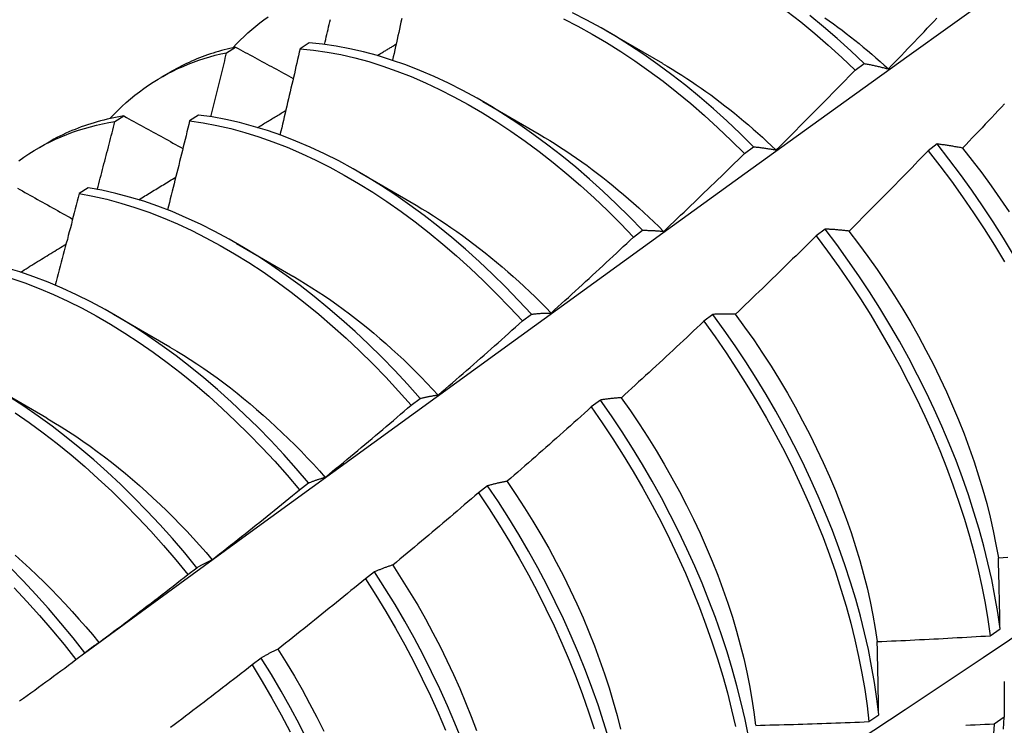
# Model space of a CAD drawing. Header units: inches. Extents: x 17 to 428, y 46 to 203.
# Tile 87 of 114: x 384.792 to 385.071, y 172.884 to 173.083. Entities that reach past the tile are written whole.
import ezdxf

# ---------------------------------------------------------------- set-up
doc = ezdxf.new("R2010")
doc.units = ezdxf.units.IN
doc.header["$MEASUREMENT"] = 0
doc.layers.add('Visible Edges(ANSI)', color=7, linetype='Continuous', lineweight=25)

msp = doc.modelspace()

# ---------------------------------------------------------------- linework, layer by layer
at = {"layer": 'Visible Edges(ANSI)'}
for p, q in [((384.95811, 173.08002), (384.97406, 173.07079)), ((384.85089, 173.07377), (384.85345, 173.07534)), ((384.8742, 173.07655), (384.87167, 173.07491)), ((385.02856, 173.06883), (385.03109, 173.07072)), ((384.83244, 173.06684), (384.83526, 173.06846)), ((384.92331, 173.05998), (384.93926, 173.05075)), ((384.81934, 173.05431), (384.82188, 173.05589)), ((384.84296, 173.05616), (384.84044, 173.05451)), ((384.79765, 173.0468), (384.80046, 173.04842)), ((385.05171, 173.04799), (385.04916, 173.04605)), ((384.99726, 173.04531), (384.99979, 173.04721)), ((384.88851, 173.03994), (384.90446, 173.03071)), ((384.81177, 173.03562), (384.80925, 173.03395)), ((384.96591, 173.02169), (384.96845, 173.0236)), ((385.02006, 173.02395), (385.0175, 173.022)), ((384.85371, 173.0199), (384.86966, 173.01067)), ((384.81892, 172.99986), (384.83487, 172.99063)), ((384.93451, 172.99798), (384.93705, 172.9999)), ((384.98834, 172.99983), (384.98577, 172.99788)), ((384.78412, 172.97982), (384.80007, 172.97059)), ((384.90305, 172.97418), (384.90559, 172.97611)), ((384.95654, 172.97565), (384.95397, 172.9737)), ((384.87153, 172.9503), (384.87408, 172.95223)), ((384.92467, 172.95141), (384.92209, 172.94945)), ((384.83995, 172.92633), (384.8425, 172.92827)), ((384.89272, 172.92711), (384.89014, 172.92514)), ((385.06674, 172.90906), (385.06951, 172.91102)), ((384.8083, 172.9023), (384.81086, 172.90424)), ((384.86069, 172.90276), (384.8581, 172.90079)), ((385.03243, 172.88478), (385.0352, 172.88674)), ((385.07067, 172.88602), (385.06785, 172.88409))]:
    msp.add_line(p, q, dxfattribs=at)
at = {"layer": 'Visible Edges(ANSI)', "flags": 128}
for points in [[(384.81076, 172.90417), (384.83419, 172.92124), (384.85758, 172.93828), (384.88095, 172.95528), (384.90429, 172.97224), (384.92761, 172.98916), (384.9509, 173.00604), (384.97416, 173.02287), (384.99741, 173.03966), (385.02063, 173.05641), (385.04383, 173.07311), (385.06702, 173.08976), (385.09018, 173.10636), (385.11333, 173.12291), (385.13647, 173.13941), (385.15959, 173.15586), (385.1827, 173.17226), (385.2058, 173.1886), (385.22888, 173.20489), (385.25196, 173.22112)], [(384.85269, 173.07518), (384.85371, 173.07627), (384.85476, 173.07733), (384.85583, 173.07836), (384.85691, 173.07937), (384.85802, 173.08034), (384.85915, 173.08129), (384.8603, 173.0822), (384.86146, 173.08309), (384.86265, 173.08395)], [(384.99979, 173.04721), (384.99607, 173.0509), (384.99229, 173.05448), (384.98847, 173.05793), (384.9846, 173.06126), (384.9807, 173.06447), (384.97676, 173.06754), (384.97279, 173.07048), (384.9688, 173.07328), (384.96479, 173.07593), (384.96077, 173.07844), (384.95673, 173.0808), (384.95269, 173.08301), (384.94865, 173.08507)], [(385.00928, 173.08555), (385.01321, 173.08246), (385.01711, 173.07924), (385.02097, 173.07589), (385.02479, 173.07242), (385.02856, 173.06883)], [(385.03109, 173.07072), (385.02731, 173.07431), (385.02349, 173.07777), (385.01963, 173.08111), (385.01573, 173.08432)], [(385.01996, 173.08367), (385.02118, 173.0828), (385.0224, 173.08192), (385.02362, 173.08103), (385.02484, 173.08012), (385.02605, 173.07919), (385.02726, 173.07826), (385.02846, 173.0773), (385.02966, 173.07634), (385.03086, 173.07536), (385.03205, 173.07436), (385.03324, 173.07335), (385.03442, 173.07233), (385.0356, 173.0713), (385.03678, 173.07025), (385.03794, 173.06919)], [(384.87858, 173.0761), (384.87875, 173.07681), (384.87891, 173.07752), (384.87908, 173.07822), (384.87925, 173.07893), (384.87941, 173.07964), (384.87958, 173.08035), (384.87974, 173.08105), (384.87991, 173.08176), (384.88007, 173.08247), (384.88024, 173.08318)], [(384.9004, 173.0834), (384.90018, 173.08242), (384.89997, 173.08144), (384.89975, 173.08046), (384.89953, 173.07948), (384.89932, 173.0785), (384.8991, 173.07752), (384.89888, 173.07654), (384.89867, 173.07555), (384.89845, 173.07457), (384.89823, 173.07359), (384.89801, 173.07261), (384.89779, 173.07163)], [(384.94614, 173.0833), (384.95018, 173.08123), (384.95423, 173.07901), (384.95826, 173.07664), (384.96228, 173.07412), (384.96629, 173.07145), (384.97028, 173.06864), (384.97425, 173.06569), (384.97818, 173.06261), (384.98208, 173.0594), (384.98595, 173.05605), (384.98977, 173.05259), (384.99354, 173.04901), (384.99726, 173.04531)], [(385.03795, 173.0692), (385.03887, 173.07015), (385.03979, 173.0711), (385.04071, 173.07205), (385.04162, 173.07301), (385.04254, 173.07396), (385.04346, 173.07492), (385.04437, 173.07587), (385.04529, 173.07683), (385.0462, 173.07779), (385.04711, 173.07875), (385.04803, 173.0797), (385.04894, 173.08066), (385.04985, 173.08163), (385.05076, 173.08259), (385.05167, 173.08355)], [(384.85345, 173.07534), (384.85263, 173.07516), (384.85183, 173.07498), (384.85102, 173.07479), (384.85023, 173.07458), (384.84943, 173.07437), (384.84864, 173.07414), (384.84786, 173.07391), (384.84708, 173.07367), (384.8463, 173.07341), (384.84553, 173.07315), (384.84476, 173.07288), (384.844, 173.0726), (384.84325, 173.07231), (384.84249, 173.072), (384.84175, 173.07169), (384.84101, 173.07137), (384.84027, 173.07104), (384.83954, 173.0707), (384.83881, 173.07035), (384.83809, 173.06999), (384.83737, 173.06962), (384.83666, 173.06925), (384.83596, 173.06886), (384.83526, 173.06846)], [(384.85345, 173.07534), (384.85412, 173.07497), (384.85479, 173.07461), (384.85547, 173.07424), (384.85615, 173.07387), (384.85682, 173.07351), (384.8575, 173.07314), (384.85817, 173.07277), (384.85885, 173.07241), (384.85953, 173.07204), (384.86021, 173.07167), (384.86088, 173.0713), (384.86156, 173.07094), (384.86224, 173.07057), (384.86292, 173.0702), (384.8636, 173.06983), (384.86428, 173.06947), (384.86496, 173.0691), (384.86564, 173.06873), (384.86632, 173.06836), (384.86701, 173.068), (384.86769, 173.06763), (384.86837, 173.06726), (384.86906, 173.06689), (384.86974, 173.06652)], [(384.96845, 173.0236), (384.96477, 173.02739), (384.96104, 173.03108), (384.95726, 173.03464), (384.95344, 173.03809), (384.94957, 173.04142), (384.94566, 173.04462), (384.94172, 173.04768), (384.93776, 173.05061), (384.93376, 173.0534), (384.92975, 173.05605), (384.92573, 173.05855), (384.92169, 173.0609), (384.91765, 173.0631), (384.91361, 173.06514), (384.90957, 173.06703), (384.90554, 173.06875), (384.90153, 173.07032), (384.89753, 173.07171), (384.89356, 173.07295), (384.88961, 173.07401), (384.8857, 173.0749), (384.88182, 173.07562), (384.87799, 173.07617), (384.8742, 173.07655)], [(384.89345, 173.07298), (384.89368, 173.07311), (384.8939, 173.07324), (384.89412, 173.07338), (384.89435, 173.07351), (384.89457, 173.07364), (384.89479, 173.07378), (384.89501, 173.07391), (384.89524, 173.07404), (384.89546, 173.07418), (384.89568, 173.07431), (384.89591, 173.07444), (384.89613, 173.07458), (384.89635, 173.07471), (384.89658, 173.07484), (384.8968, 173.07498), (384.89702, 173.07511), (384.89725, 173.07524), (384.89747, 173.07538), (384.89769, 173.07551), (384.89791, 173.07565), (384.89814, 173.07578), (384.89836, 173.07591), (384.89858, 173.07605), (384.89881, 173.07618)], [(384.81789, 173.05514), (384.81901, 173.05633), (384.82015, 173.05748), (384.82132, 173.0586), (384.82252, 173.05969), (384.82373, 173.06074), (384.82497, 173.06175), (384.82623, 173.06273), (384.82752, 173.06368), (384.82883, 173.06458), (384.83016, 173.06546), (384.83151, 173.06629), (384.83288, 173.06709), (384.83428, 173.06786), (384.83569, 173.06858), (384.83713, 173.06927), (384.83858, 173.06992), (384.84006, 173.07054), (384.84155, 173.07111), (384.84306, 173.07165), (384.84459, 173.07215), (384.84614, 173.07261), (384.84771, 173.07304), (384.84929, 173.07343), (384.85089, 173.07377)], [(384.84644, 173.05568), (384.84663, 173.05643), (384.84682, 173.05719), (384.84701, 173.05794), (384.84719, 173.0587), (384.84738, 173.05945), (384.84757, 173.0602), (384.84776, 173.06096), (384.84794, 173.06171), (384.84813, 173.06247), (384.84832, 173.06322), (384.8485, 173.06397), (384.84869, 173.06473), (384.84887, 173.06548), (384.84906, 173.06624), (384.84924, 173.06699), (384.84943, 173.06774), (384.84961, 173.0685), (384.8498, 173.06925), (384.84998, 173.07001), (384.85016, 173.07076), (384.85035, 173.07151), (384.85053, 173.07227), (384.85071, 173.07302), (384.85089, 173.07377)], [(384.87167, 173.07491), (384.87144, 173.0739), (384.87121, 173.07288), (384.87097, 173.07187), (384.87074, 173.07085), (384.87051, 173.06984), (384.87027, 173.06882), (384.87004, 173.06781), (384.8698, 173.0668), (384.86957, 173.06578), (384.86933, 173.06477), (384.86909, 173.06375), (384.86886, 173.06274), (384.86862, 173.06172), (384.86838, 173.06071), (384.86814, 173.05969), (384.86791, 173.05868), (384.86767, 173.05766), (384.86743, 173.05665), (384.86719, 173.05563), (384.86695, 173.05461), (384.86671, 173.0536), (384.86647, 173.05258), (384.86622, 173.05157), (384.86598, 173.05055)], [(384.87167, 173.07491), (384.87546, 173.07452), (384.8793, 173.07396), (384.88318, 173.07322), (384.8871, 173.07231), (384.89105, 173.07124), (384.89502, 173.06999), (384.89902, 173.06858), (384.90304, 173.06701), (384.90707, 173.06527), (384.91111, 173.06337), (384.91515, 173.06132), (384.91919, 173.05911), (384.92322, 173.05675), (384.92725, 173.05423), (384.93126, 173.05157), (384.93525, 173.04877), (384.93921, 173.04583), (384.94315, 173.04276), (384.94705, 173.03955), (384.95092, 173.03622), (384.95474, 173.03276), (384.95852, 173.02918), (384.96224, 173.02549), (384.96591, 173.02169)], [(384.97407, 173.07074), (384.97544, 173.06994), (384.97682, 173.06912), (384.97819, 173.06828), (384.97956, 173.06741), (384.98093, 173.06653), (384.98229, 173.06563), (384.98365, 173.06471), (384.98501, 173.06377), (384.98637, 173.06281), (384.98772, 173.06183), (384.98907, 173.06084), (384.99042, 173.05982), (384.99176, 173.05879), (384.9931, 173.05773), (384.99443, 173.05666), (384.99576, 173.05557), (384.99708, 173.05447), (384.9984, 173.05335), (384.99971, 173.05221), (385.00102, 173.05105), (385.00232, 173.04988), (385.00361, 173.04869), (385.0049, 173.04748), (385.00618, 173.04626)], [(385.03109, 173.07072), (385.03136, 173.07067), (385.03164, 173.07062), (385.03192, 173.07056), (385.0322, 173.07051), (385.03248, 173.07045), (385.03277, 173.0704), (385.03305, 173.07034), (385.03333, 173.07028), (385.03361, 173.07022), (385.0339, 173.07016), (385.03418, 173.0701), (385.03447, 173.07003), (385.03476, 173.06997), (385.03504, 173.0699), (385.03533, 173.06984), (385.03562, 173.06977), (385.03591, 173.0697), (385.0362, 173.06963), (385.03649, 173.06956), (385.03678, 173.06949), (385.03707, 173.06942), (385.03736, 173.06935), (385.03765, 173.06927), (385.03795, 173.0692)], [(385.00621, 173.04629), (385.00715, 173.04722), (385.00809, 173.04815), (385.00903, 173.04908), (385.00996, 173.05001), (385.0109, 173.05095), (385.01184, 173.05188), (385.01277, 173.05282), (385.01371, 173.05375), (385.01464, 173.05469), (385.01558, 173.05562), (385.01651, 173.05656), (385.01744, 173.0575), (385.01837, 173.05844), (385.0193, 173.05938), (385.02023, 173.06032), (385.02116, 173.06126), (385.02209, 173.06221), (385.02301, 173.06315), (385.02394, 173.06409), (385.02487, 173.06504), (385.02579, 173.06598), (385.02671, 173.06693), (385.02764, 173.06788), (385.02856, 173.06883)], [(385.0708, 173.05934), (385.06989, 173.05837), (385.06898, 173.0574), (385.06807, 173.05644), (385.06716, 173.05547), (385.06624, 173.05451), (385.06533, 173.05355), (385.06442, 173.05258), (385.0635, 173.05162), (385.06259, 173.05066), (385.06167, 173.0497), (385.06076, 173.04874), (385.05984, 173.04779), (385.05892, 173.04683)], [(384.82188, 173.05589), (384.82092, 173.05573), (384.81996, 173.05556), (384.81901, 173.05537), (384.81806, 173.05518), (384.81712, 173.05496), (384.81619, 173.05474), (384.81526, 173.0545), (384.81434, 173.05425), (384.81342, 173.05398), (384.81251, 173.0537), (384.81161, 173.05341), (384.81071, 173.0531), (384.80982, 173.05279), (384.80893, 173.05245), (384.80805, 173.05211), (384.80718, 173.05175), (384.80632, 173.05138), (384.80546, 173.051), (384.80461, 173.0506), (384.80376, 173.05019), (384.80293, 173.04977), (384.8021, 173.04933), (384.80127, 173.04888), (384.80046, 173.04842)], [(384.82188, 173.05589), (384.82257, 173.05551), (384.82326, 173.05513), (384.82395, 173.05475), (384.82464, 173.05437), (384.82533, 173.05399), (384.82602, 173.0536), (384.82671, 173.05322), (384.8274, 173.05284), (384.8281, 173.05246), (384.82879, 173.05208), (384.82948, 173.0517), (384.83018, 173.05131), (384.83087, 173.05093), (384.83156, 173.05055), (384.83226, 173.05017), (384.83295, 173.04979), (384.83365, 173.0494), (384.83435, 173.04902), (384.83504, 173.04864), (384.83574, 173.04826), (384.83644, 173.04787), (384.83714, 173.04749), (384.83784, 173.04711), (384.83853, 173.04672)], [(384.93705, 172.9999), (384.93343, 173.00379), (384.92975, 173.00758), (384.92602, 173.01125), (384.92224, 173.01481), (384.91841, 173.01825), (384.91454, 173.02157), (384.91063, 173.02476), (384.90669, 173.02782), (384.90272, 173.03074), (384.89873, 173.03352), (384.89472, 173.03616), (384.89069, 173.03865), (384.88665, 173.041), (384.88261, 173.04319), (384.87857, 173.04522), (384.87453, 173.0471), (384.87051, 173.04881), (384.86649, 173.05037), (384.8625, 173.05175), (384.85853, 173.05297), (384.85458, 173.05403), (384.85067, 173.05491), (384.84679, 173.05562), (384.84296, 173.05616)], [(384.85966, 173.05264), (384.85999, 173.05284), (384.86032, 173.05304), (384.86065, 173.05324), (384.86098, 173.05344), (384.86132, 173.05364), (384.86165, 173.05384), (384.86198, 173.05404), (384.86231, 173.05424), (384.86264, 173.05445), (384.86297, 173.05465), (384.86331, 173.05485), (384.86364, 173.05505), (384.86397, 173.05525), (384.8643, 173.05545), (384.86463, 173.05565), (384.86496, 173.05585), (384.8653, 173.05605), (384.86563, 173.05625), (384.86596, 173.05645), (384.86629, 173.05665), (384.86662, 173.05685), (384.86695, 173.05705), (384.86729, 173.05725), (384.86762, 173.05745)], [(384.79218, 173.04325), (384.79359, 173.04425), (384.79502, 173.0452), (384.79648, 173.04612), (384.79797, 173.04699), (384.79947, 173.04781), (384.80101, 173.0486), (384.80257, 173.04934), (384.80415, 173.05004), (384.80575, 173.05069), (384.80737, 173.0513), (384.80902, 173.05186), (384.81069, 173.05239), (384.81238, 173.05286), (384.81409, 173.05329), (384.81582, 173.05368), (384.81757, 173.05402), (384.81934, 173.05431)], [(384.81435, 173.03517), (384.81456, 173.03597), (384.81477, 173.03677), (384.81498, 173.03756), (384.81519, 173.03836), (384.8154, 173.03916), (384.81561, 173.03996), (384.81582, 173.04076), (384.81603, 173.04155), (384.81624, 173.04235), (384.81645, 173.04315), (384.81666, 173.04395), (384.81686, 173.04474), (384.81707, 173.04554), (384.81728, 173.04634), (384.81749, 173.04714), (384.81769, 173.04793), (384.8179, 173.04873), (384.81811, 173.04953), (384.81831, 173.05033), (384.81852, 173.05112), (384.81872, 173.05192), (384.81893, 173.05272), (384.81913, 173.05352), (384.81934, 173.05431)], [(384.84044, 173.05451), (384.84018, 173.05346), (384.83993, 173.05241), (384.83967, 173.05137), (384.83942, 173.05032), (384.83916, 173.04928), (384.8389, 173.04823), (384.83865, 173.04718), (384.83839, 173.04613), (384.83813, 173.04509), (384.83787, 173.04404), (384.83761, 173.04299), (384.83735, 173.04195), (384.83709, 173.0409), (384.83683, 173.03985), (384.83657, 173.03881), (384.83631, 173.03776), (384.83605, 173.03671), (384.83578, 173.03566), (384.83552, 173.03462), (384.83526, 173.03357), (384.83499, 173.03252), (384.83473, 173.03147), (384.83446, 173.03042), (384.8342, 173.02938)], [(384.84044, 173.05451), (384.84428, 173.05395), (384.84815, 173.05323), (384.85207, 173.05233), (384.85601, 173.05127), (384.85999, 173.05003), (384.86399, 173.04863), (384.868, 173.04707), (384.87203, 173.04534), (384.87607, 173.04345), (384.88011, 173.04141), (384.88415, 173.0392), (384.88818, 173.03685), (384.89221, 173.03435), (384.89622, 173.0317), (384.90021, 173.0289), (384.90418, 173.02597), (384.90812, 173.0229), (384.91202, 173.01971), (384.91589, 173.01638), (384.91972, 173.01293), (384.9235, 173.00936), (384.92722, 173.00567), (384.9309, 173.00188), (384.93451, 172.99798)], [(384.93926, 173.05073), (384.94077, 173.04985), (384.94227, 173.04893), (384.94378, 173.048), (384.94529, 173.04703), (384.94679, 173.04605), (384.94829, 173.04504), (384.94978, 173.04401), (384.95127, 173.04296), (384.95276, 173.04188), (384.95425, 173.04078), (384.95573, 173.03966), (384.9572, 173.03852), (384.95867, 173.03735), (384.96014, 173.03617), (384.96159, 173.03497), (384.96305, 173.03374), (384.96449, 173.0325), (384.96593, 173.03123), (384.96737, 173.02995), (384.96879, 173.02865), (384.97021, 173.02732), (384.97162, 173.02598), (384.97302, 173.02463), (384.97441, 173.02325)], [(385.05892, 173.04683), (385.05861, 173.04689), (385.0583, 173.04695), (385.058, 173.047), (385.05769, 173.04706), (385.05738, 173.04711), (385.05708, 173.04717), (385.05677, 173.04722), (385.05647, 173.04728), (385.05617, 173.04733), (385.05586, 173.04738), (385.05556, 173.04743), (385.05526, 173.04748), (385.05496, 173.04752), (385.05466, 173.04757), (385.05436, 173.04762), (385.05407, 173.04766), (385.05377, 173.04771), (385.05347, 173.04775), (385.05318, 173.04779), (385.05288, 173.04783), (385.05259, 173.04787), (385.0523, 173.04791), (385.052, 173.04795), (385.05171, 173.04799)], [(385.07332, 173.01669), (385.0705, 173.02135), (385.06759, 173.02595), (385.06459, 173.0305), (385.0615, 173.03498), (385.05832, 173.03939), (385.05505, 173.04373), (385.05171, 173.04799)], [(384.97443, 173.0233), (384.97539, 173.02421), (384.97635, 173.02511), (384.97731, 173.02602), (384.97826, 173.02693), (384.97922, 173.02784), (384.98018, 173.02875), (384.98113, 173.02967), (384.98209, 173.03058), (384.98304, 173.03149), (384.984, 173.03241), (384.98495, 173.03332), (384.9859, 173.03424), (384.98685, 173.03516), (384.9878, 173.03608), (384.98875, 173.037), (384.9897, 173.03792), (384.99065, 173.03884), (384.99159, 173.03976), (384.99254, 173.04068), (384.99349, 173.0416), (384.99443, 173.04253), (384.99537, 173.04345), (384.99632, 173.04438), (384.99726, 173.04531)], [(384.99979, 173.04721), (385.00005, 173.04718), (385.00031, 173.04716), (385.00057, 173.04713), (385.00083, 173.0471), (385.0011, 173.04707), (385.00136, 173.04704), (385.00162, 173.047), (385.00189, 173.04697), (385.00215, 173.04694), (385.00242, 173.0469), (385.00269, 173.04686), (385.00295, 173.04682), (385.00322, 173.04679), (385.00349, 173.04675), (385.00376, 173.04671), (385.00403, 173.04666), (385.0043, 173.04662), (385.00457, 173.04658), (385.00484, 173.04653), (385.00511, 173.04649), (385.00538, 173.04644), (385.00566, 173.04639), (385.00593, 173.04634), (385.00621, 173.04629)], [(385.04916, 173.04605), (385.04824, 173.0451), (385.04731, 173.04414), (385.04639, 173.04319), (385.04547, 173.04224), (385.04454, 173.04129), (385.04362, 173.04034), (385.04269, 173.03939), (385.04176, 173.03844), (385.04084, 173.03749), (385.03991, 173.03655), (385.03898, 173.0356), (385.03805, 173.03465), (385.03712, 173.03371), (385.03619, 173.03277), (385.03526, 173.03182), (385.03432, 173.03088), (385.03339, 173.02994), (385.03245, 173.029), (385.03152, 173.02806), (385.03058, 173.02712), (385.02965, 173.02619), (385.02871, 173.02525), (385.02777, 173.02431), (385.02683, 173.02338)], [(385.04916, 173.04605), (385.05249, 173.04179), (385.05575, 173.03744), (385.05892, 173.03302), (385.06201, 173.02853), (385.06501, 173.02398), (385.06791, 173.01937), (385.07072, 173.01471)], [(385.05889, 173.04681), (385.06165, 173.04333), (385.06435, 173.03979), (385.06698, 173.03618), (385.06955, 173.03253), (385.07205, 173.02883)], [(384.82605, 173.03224), (384.82649, 173.03251), (384.82692, 173.03277), (384.82736, 173.03304), (384.8278, 173.0333), (384.82823, 173.03357), (384.82867, 173.03383), (384.8291, 173.0341), (384.82954, 173.03437), (384.82998, 173.03463), (384.83041, 173.0349), (384.83085, 173.03516), (384.83129, 173.03543), (384.83172, 173.0357), (384.83216, 173.03596), (384.83259, 173.03623), (384.83303, 173.03649), (384.83347, 173.03676), (384.8339, 173.03702), (384.83434, 173.03729), (384.83478, 173.03755), (384.83521, 173.03782), (384.83565, 173.03809), (384.83609, 173.03835), (384.83652, 173.03862)], [(384.93158, 172.81524), (384.95387, 172.82978), (384.97613, 172.84435), (384.99835, 172.85895), (385.02053, 172.87358), (385.04266, 172.88824), (385.06476, 172.90293), (385.08682, 172.91765), (385.10883, 172.9324), (385.13081, 172.94717), (385.15274, 172.96197), (385.17464, 172.97679), (385.1965, 172.99164), (385.21831, 173.00651), (385.24009, 173.0214), (385.26182, 173.03631)], [(384.79179, 173.0355), (384.79249, 173.03511), (384.7932, 173.03471), (384.7939, 173.03431), (384.79461, 173.03392), (384.79531, 173.03352), (384.79602, 173.03313), (384.79673, 173.03273), (384.79743, 173.03233), (384.79814, 173.03194), (384.79885, 173.03154), (384.79956, 173.03115), (384.80027, 173.03075), (384.80098, 173.03035), (384.80169, 173.02995), (384.8024, 173.02956), (384.80311, 173.02916), (384.80382, 173.02876), (384.80453, 173.02837), (384.80524, 173.02797), (384.80596, 173.02757), (384.80667, 173.02717), (384.80738, 173.02677)], [(384.80925, 173.03395), (384.80897, 173.03288), (384.80869, 173.0318), (384.80841, 173.03072), (384.80813, 173.02965), (384.80785, 173.02857), (384.80757, 173.02749), (384.80729, 173.02642), (384.80701, 173.02534), (384.80673, 173.02426), (384.80644, 173.02319), (384.80616, 173.02211), (384.80588, 173.02103), (384.80559, 173.01995), (384.80531, 173.01888), (384.80502, 173.0178), (384.80474, 173.01672), (384.80445, 173.01565), (384.80416, 173.01457), (384.80388, 173.01349), (384.80359, 173.01241), (384.8033, 173.01134), (384.80301, 173.01026), (384.80272, 173.00918), (384.80243, 173.0081)], [(384.80925, 173.03395), (384.81312, 173.03324), (384.81704, 173.03235), (384.82098, 173.0313), (384.82495, 173.03007), (384.82895, 173.02868), (384.83296, 173.02713), (384.83699, 173.02541), (384.84103, 173.02353), (384.84507, 173.02149), (384.84911, 173.0193), (384.85315, 173.01696), (384.85717, 173.01446), (384.86119, 173.01182), (384.86518, 173.00904), (384.86915, 173.00611), (384.87309, 173.00305), (384.877, 172.99986), (384.88087, 172.99654), (384.88469, 172.9931), (384.88848, 172.98953), (384.89221, 172.98586), (384.89588, 172.98207), (384.8995, 172.97818), (384.90305, 172.97418)], [(384.90559, 172.97611), (384.90204, 172.98009), (384.89842, 172.98398), (384.89474, 172.98776), (384.891, 172.99143), (384.88722, 172.99498), (384.88338, 172.99842), (384.87951, 173.00173), (384.8756, 173.00491), (384.87166, 173.00796), (384.86769, 173.01087), (384.86369, 173.01364), (384.85968, 173.01627), (384.85565, 173.01876), (384.85162, 173.02109), (384.84757, 173.02327), (384.84353, 173.0253), (384.8395, 173.02716), (384.83547, 173.02887), (384.83146, 173.03041), (384.82746, 173.03179), (384.82349, 173.033), (384.81955, 173.03404), (384.81564, 173.03492), (384.81177, 173.03562)], [(384.90445, 173.03066), (384.9061, 173.02969), (384.90775, 173.02869), (384.90939, 173.02766), (384.91103, 173.0266), (384.91267, 173.02552), (384.9143, 173.02441), (384.91593, 173.02328), (384.91756, 173.02212), (384.91918, 173.02093), (384.92079, 173.01972), (384.9224, 173.01848), (384.92401, 173.01721), (384.9256, 173.01592), (384.92719, 173.01461), (384.92877, 173.01327), (384.93035, 173.01191), (384.93191, 173.01053), (384.93347, 173.00912), (384.93502, 173.00769), (384.93656, 173.00624), (384.93808, 173.00476), (384.9396, 173.00327), (384.94111, 173.00175), (384.9426, 173.00021)], [(384.96845, 173.0236), (384.96869, 173.0236), (384.96893, 173.0236), (384.96917, 173.0236), (384.96942, 173.02359), (384.96966, 173.02359), (384.96991, 173.02358), (384.97015, 173.02357), (384.9704, 173.02357), (384.97065, 173.02356), (384.97089, 173.02355), (384.97114, 173.02354), (384.97139, 173.02352), (384.97164, 173.02351), (384.97189, 173.0235), (384.97214, 173.02348), (384.97239, 173.02347), (384.97265, 173.02345), (384.9729, 173.02343), (384.97315, 173.02341), (384.97341, 173.02339), (384.97366, 173.02337), (384.97392, 173.02335), (384.97417, 173.02332), (384.97443, 173.0233)], [(385.02683, 173.02338), (385.02654, 173.02341), (385.02625, 173.02345), (385.02596, 173.02348), (385.02567, 173.02351), (385.02539, 173.02354), (385.0251, 173.02357), (385.02481, 173.0236), (385.02453, 173.02363), (385.02424, 173.02366), (385.02396, 173.02368), (385.02368, 173.02371), (385.02339, 173.02373), (385.02311, 173.02375), (385.02283, 173.02378), (385.02255, 173.0238), (385.02227, 173.02382), (385.02199, 173.02384), (385.02171, 173.02386), (385.02144, 173.02387), (385.02116, 173.02389), (385.02088, 173.02391), (385.02061, 173.02392), (385.02033, 173.02394), (385.02006, 173.02395)], [(385.06951, 172.91102), (385.06885, 172.91559), (385.06806, 172.92022), (385.06714, 172.9249), (385.06608, 172.92962), (385.0649, 172.93438), (385.06358, 172.93917), (385.06214, 172.94398), (385.06057, 172.94882), (385.05887, 172.95367), (385.05706, 172.95853), (385.05512, 172.96338), (385.05306, 172.96824), (385.05089, 172.97308), (385.0486, 172.97791), (385.0462, 172.98271), (385.04369, 172.98749), (385.04107, 172.99223), (385.03835, 172.99693), (385.03554, 173.00158), (385.03262, 173.00618), (385.02961, 173.01073), (385.02651, 173.0152), (385.02333, 173.01961), (385.02006, 173.02395)], [(385.02681, 173.02334), (385.02951, 173.01981), (385.03216, 173.01621), (385.03473, 173.01257), (385.03723, 173.00887), (385.03966, 173.00513), (385.04201, 173.00134), (385.04428, 172.99752), (385.04646, 172.99366), (385.04857, 172.98977), (385.05058, 172.98586), (385.05251, 172.98193), (385.05435, 172.97798), (385.05611, 172.97402), (385.05777, 172.97006), (385.05933, 172.96609), (385.06081, 172.96213), (385.06218, 172.95817), (385.06346, 172.95423), (385.06465, 172.9503), (385.06573, 172.9464), (385.06671, 172.94252), (385.06759, 172.93867), (385.06836, 172.93486), (385.06903, 172.93109)], [(384.79262, 173.01176), (384.79316, 173.01209), (384.79369, 173.01242), (384.79423, 173.01275), (384.79477, 173.01309), (384.79531, 173.01342), (384.79584, 173.01375), (384.79638, 173.01408), (384.79692, 173.01441), (384.79746, 173.01474), (384.79799, 173.01507), (384.79853, 173.0154), (384.79907, 173.01573), (384.79961, 173.01606), (384.80015, 173.01639), (384.80068, 173.01672), (384.80122, 173.01705), (384.80176, 173.01738), (384.8023, 173.01771), (384.80283, 173.01804), (384.80337, 173.01837), (384.80391, 173.0187), (384.80445, 173.01903), (384.80498, 173.01936), (384.80552, 173.01969)], [(384.94261, 173.00022), (384.94359, 173.00111), (384.94456, 173.00199), (384.94554, 173.00288), (384.94652, 173.00377), (384.9475, 173.00465), (384.94847, 173.00554), (384.94945, 173.00643), (384.95042, 173.00732), (384.9514, 173.00821), (384.95237, 173.00911), (384.95334, 173.01), (384.95431, 173.01089), (384.95528, 173.01179), (384.95625, 173.01268), (384.95722, 173.01358), (384.95819, 173.01448), (384.95916, 173.01538), (384.96013, 173.01628), (384.96109, 173.01718), (384.96206, 173.01808), (384.96302, 173.01898), (384.96399, 173.01988), (384.96495, 173.02079), (384.96591, 173.02169)], [(385.0175, 173.022), (385.01656, 173.02107), (385.01561, 173.02014), (385.01467, 173.01921), (385.01373, 173.01828), (385.01278, 173.01735), (385.01184, 173.01642), (385.01089, 173.0155), (385.00994, 173.01457), (385.00899, 173.01364), (385.00805, 173.01272), (385.0071, 173.0118), (385.00615, 173.01087), (385.0052, 173.00995), (385.00424, 173.00903), (385.00329, 173.00811), (385.00234, 173.00719), (385.00138, 173.00627), (385.00043, 173.00536), (384.99947, 173.00444), (384.99852, 173.00352), (384.99756, 173.00261), (384.9966, 173.00169), (384.99564, 173.00078), (384.99469, 172.99987)], [(385.0175, 173.022), (385.02076, 173.01766), (385.02394, 173.01325), (385.02703, 173.00876), (385.03003, 173.00422), (385.03294, 172.99961), (385.03575, 172.99495), (385.03846, 172.99025), (385.04107, 172.98551), (385.04357, 172.98073), (385.04596, 172.97592), (385.04824, 172.97109), (385.05041, 172.96625), (385.05246, 172.9614), (385.05439, 172.95654), (385.0562, 172.95168), (385.05788, 172.94683), (385.05944, 172.942), (385.06087, 172.93718), (385.06218, 172.9324), (385.06335, 172.92764), (385.0644, 172.92292), (385.06531, 172.91825), (385.06609, 172.91363), (385.06674, 172.90906)], [(384.87408, 172.95223), (384.87059, 172.95631), (384.86703, 172.96029), (384.8634, 172.96417), (384.85972, 172.96794), (384.85598, 172.9716), (384.85219, 172.97515), (384.84836, 172.97858), (384.84448, 172.98188), (384.84057, 172.98505), (384.83662, 172.98809), (384.83265, 172.991), (384.82866, 172.99377), (384.82464, 172.99639), (384.82061, 172.99886), (384.81658, 173.00119), (384.81254, 173.00336), (384.80849, 173.00537), (384.80446, 173.00723), (384.80043, 173.00893), (384.79642, 173.01046), (384.79243, 173.01183), (384.78846, 173.01303)], [(384.78992, 173.01011), (384.79391, 173.00873), (384.79793, 173.00718), (384.80195, 173.00548), (384.80599, 173.00361), (384.81003, 173.00158), (384.81407, 172.9994), (384.81811, 172.99706), (384.82214, 172.99457), (384.82615, 172.99194), (384.83014, 172.98917), (384.83411, 172.98625), (384.83806, 172.9832), (384.84197, 172.98001), (384.84584, 172.9767), (384.84967, 172.97327), (384.85345, 172.96971), (384.85719, 172.96604), (384.86087, 172.96226), (384.86449, 172.95837), (384.86804, 172.95438), (384.87153, 172.9503)], [(384.86967, 173.01061), (384.87145, 173.00956), (384.87323, 173.00848), (384.87501, 173.00737), (384.87679, 173.00623), (384.87856, 173.00505), (384.88032, 173.00384), (384.88209, 173.0026), (384.88384, 173.00133), (384.88559, 173.00003), (384.88733, 172.99869), (384.88907, 172.99733), (384.89079, 172.99593), (384.89251, 172.99451), (384.89422, 172.99306), (384.89592, 172.99158), (384.89761, 172.99006), (384.89929, 172.98853), (384.90096, 172.98696), (384.90261, 172.98537), (384.90426, 172.98375), (384.90589, 172.98211), (384.90751, 172.98045), (384.90912, 172.97876), (384.91071, 172.97704)], [(384.93705, 172.9999), (384.93727, 172.99992), (384.9375, 172.99995), (384.93772, 172.99997), (384.93795, 172.99999), (384.93818, 173.00002), (384.9384, 173.00004), (384.93863, 173.00006), (384.93886, 173.00007), (384.93909, 173.00009), (384.93932, 173.00011), (384.93955, 173.00012), (384.93978, 173.00014), (384.94002, 173.00015), (384.94025, 173.00016), (384.94048, 173.00017), (384.94071, 173.00018), (384.94095, 173.00019), (384.94118, 173.0002), (384.94142, 173.0002), (384.94166, 173.00021), (384.94189, 173.00022), (384.94213, 173.00022), (384.94237, 173.00022), (384.94261, 173.00022)], [(384.91074, 172.97707), (384.91174, 172.97793), (384.91274, 172.97879), (384.91373, 172.97965), (384.91473, 172.98052), (384.91573, 172.98138), (384.91672, 172.98225), (384.91772, 172.98311), (384.91871, 172.98398), (384.9197, 172.98485), (384.9207, 172.98572), (384.92169, 172.98659), (384.92268, 172.98746), (384.92367, 172.98833), (384.92466, 172.9892), (384.92565, 172.99008), (384.92663, 172.99095), (384.92762, 172.99183), (384.92861, 172.9927), (384.92959, 172.99358), (384.93058, 172.99446), (384.93156, 172.99534), (384.93254, 172.99622), (384.93353, 172.9971), (384.93451, 172.99798)], [(384.98577, 172.99788), (384.98481, 172.99697), (384.98385, 172.99606), (384.98288, 172.99516), (384.98192, 172.99425), (384.98095, 172.99334), (384.97999, 172.99244), (384.97902, 172.99154), (384.97805, 172.99063), (384.97709, 172.98973), (384.97612, 172.98883), (384.97515, 172.98793), (384.97418, 172.98703), (384.97321, 172.98613), (384.97223, 172.98523), (384.97126, 172.98433), (384.97029, 172.98344), (384.96931, 172.98254), (384.96834, 172.98165), (384.96736, 172.98076), (384.96639, 172.97986), (384.96541, 172.97897), (384.96443, 172.97808), (384.96346, 172.97719), (384.96248, 172.9763)], [(384.98577, 172.99788), (384.98896, 172.99347), (384.99205, 172.98899), (384.99506, 172.98445), (384.99797, 172.97985), (385.00079, 172.97519), (385.00351, 172.97049), (385.00612, 172.96575), (385.00863, 172.96097), (385.01103, 172.95617), (385.01331, 172.95134), (385.01549, 172.9465), (385.01754, 172.94164), (385.01948, 172.93679), (385.02129, 172.93193), (385.02299, 172.92708), (385.02455, 172.92224), (385.02599, 172.91743), (385.02731, 172.91264), (385.02849, 172.90788), (385.02954, 172.90316), (385.03046, 172.89849), (385.03125, 172.89386), (385.03191, 172.88929), (385.03243, 172.88478)], [(384.99469, 172.99987), (384.99441, 172.99988), (384.99414, 172.99989), (384.99387, 172.99989), (384.9936, 172.9999), (384.99333, 172.99991), (384.99306, 172.99991), (384.99279, 172.99992), (384.99252, 172.99992), (384.99226, 172.99992), (384.99199, 172.99992), (384.99173, 172.99992), (384.99146, 172.99992), (384.9912, 172.99992), (384.99093, 172.99992), (384.99067, 172.99991), (384.99041, 172.99991), (384.99015, 172.9999), (384.98989, 172.99989), (384.98963, 172.99989), (384.98937, 172.99988), (384.98911, 172.99987), (384.98885, 172.99986), (384.98859, 172.99985), (384.98834, 172.99983)], [(385.0352, 172.88674), (385.03467, 172.89125), (385.03401, 172.89583), (385.03321, 172.90046), (385.03228, 172.90514), (385.03122, 172.90986), (385.03002, 172.91462), (385.0287, 172.91941), (385.02725, 172.92423), (385.02567, 172.92907), (385.02397, 172.93392), (385.02215, 172.93877), (385.0202, 172.94363), (385.01814, 172.94849), (385.01595, 172.95333), (385.01366, 172.95815), (385.01125, 172.96296), (385.00874, 172.96773), (385.00612, 172.97247), (385.00339, 172.97717), (385.00057, 172.98182), (384.99765, 172.98641), (384.99463, 172.99095), (384.99153, 172.99543), (384.98834, 172.99983)], [(384.99468, 172.99986), (384.99731, 172.99627), (384.99988, 172.99262), (385.00237, 172.98892), (385.00479, 172.98517), (385.00714, 172.98138), (385.00941, 172.97755), (385.01159, 172.97369), (385.0137, 172.9698), (385.01573, 172.96588), (385.01766, 172.96195), (385.01951, 172.958), (385.02128, 172.95404), (385.02295, 172.95008), (385.02452, 172.94611), (385.02601, 172.94215), (385.02739, 172.9382), (385.02868, 172.93426), (385.02986, 172.93033), (385.03094, 172.92643), (385.03192, 172.92256), (385.03279, 172.91872), (385.03355, 172.91491), (385.03421, 172.91114), (385.03476, 172.90742)], [(384.83487, 172.99061), (384.83679, 172.98948), (384.8387, 172.98832), (384.84061, 172.98711), (384.84252, 172.98586), (384.84442, 172.98458), (384.84632, 172.98326), (384.84821, 172.9819), (384.8501, 172.9805), (384.85197, 172.97907), (384.85384, 172.9776), (384.8557, 172.9761), (384.85755, 172.97457), (384.85939, 172.973), (384.86122, 172.9714), (384.86304, 172.96977), (384.86485, 172.96811), (384.86664, 172.96642), (384.86842, 172.9647), (384.87019, 172.96295), (384.87195, 172.96117), (384.87368, 172.95936), (384.87541, 172.95753), (384.87711, 172.95567), (384.8788, 172.95379)], [(384.8425, 172.92827), (384.83908, 172.93244), (384.83558, 172.93651), (384.83201, 172.94048), (384.82839, 172.94436), (384.8247, 172.94812), (384.82096, 172.95178), (384.81717, 172.95532), (384.81333, 172.95874), (384.80945, 172.96203), (384.80554, 172.9652), (384.80159, 172.96823), (384.79762, 172.97113), (384.79362, 172.97389), (384.78961, 172.9765)], [(384.90559, 172.97611), (384.9058, 172.97616), (384.90601, 172.97621), (384.90622, 172.97626), (384.90643, 172.97631), (384.90664, 172.97636), (384.90685, 172.9764), (384.90706, 172.97645), (384.90727, 172.97649), (384.90748, 172.97654), (384.9077, 172.97658), (384.90791, 172.97662), (384.90812, 172.97666), (384.90834, 172.9767), (384.90855, 172.97674), (384.90877, 172.97678), (384.90899, 172.97681), (384.9092, 172.97685), (384.90942, 172.97688), (384.90964, 172.97692), (384.90986, 172.97695), (384.91008, 172.97698), (384.9103, 172.97701), (384.91052, 172.97704), (384.91074, 172.97707)], [(384.96248, 172.9763), (384.96222, 172.97629), (384.96197, 172.97627), (384.96171, 172.97625), (384.96146, 172.97623), (384.96121, 172.97621), (384.96096, 172.97619), (384.9607, 172.97617), (384.96045, 172.97615), (384.9602, 172.97612), (384.95996, 172.9761), (384.95971, 172.97607), (384.95946, 172.97605), (384.95921, 172.97602), (384.95897, 172.97599), (384.95872, 172.97596), (384.95848, 172.97593), (384.95823, 172.9759), (384.95799, 172.97587), (384.95775, 172.97583), (384.9575, 172.9758), (384.95726, 172.97576), (384.95702, 172.97573), (384.95678, 172.97569), (384.95654, 172.97565)], [(384.99836, 172.8807), (384.99742, 172.88538), (384.99635, 172.8901), (384.99515, 172.89487), (384.99382, 172.89966), (384.99236, 172.90448), (384.99078, 172.90932), (384.98907, 172.91417), (384.98724, 172.91902), (384.98528, 172.92388), (384.98321, 172.92874), (384.98102, 172.93358), (384.97872, 172.9384), (384.97631, 172.9432), (384.97379, 172.94797), (384.97116, 172.95271), (384.96843, 172.9574), (384.9656, 172.96205), (384.96267, 172.96665), (384.95965, 172.97118), (384.95654, 172.97565)], [(384.96244, 172.97629), (384.96501, 172.97263), (384.96751, 172.96893), (384.96994, 172.96518), (384.97229, 172.96139), (384.97457, 172.95756), (384.97676, 172.95371), (384.97888, 172.94982), (384.98091, 172.94591), (384.98286, 172.94198), (384.98471, 172.93803), (384.98648, 172.93408), (384.98815, 172.93012), (384.98972, 172.92616), (384.99119, 172.9222), (384.99257, 172.91825), (384.99384, 172.91431), (384.99502, 172.91039), (384.99609, 172.90649), (384.99706, 172.90261), (384.99794, 172.89877), (384.9987, 172.89495), (384.99937, 172.89118), (384.99993, 172.88745), (385.0004, 172.88376)], [(384.87882, 172.95383), (384.87984, 172.95467), (384.88086, 172.95551), (384.88188, 172.95635), (384.88289, 172.95719), (384.88391, 172.95803), (384.88492, 172.95887), (384.88593, 172.95971), (384.88695, 172.96056), (384.88796, 172.9614), (384.88897, 172.96225), (384.88998, 172.96309), (384.89099, 172.96394), (384.892, 172.96479), (384.89301, 172.96564), (384.89402, 172.96649), (384.89502, 172.96734), (384.89603, 172.96819), (384.89703, 172.96904), (384.89804, 172.9699), (384.89904, 172.97075), (384.90005, 172.97161), (384.90105, 172.97247), (384.90205, 172.97332), (384.90305, 172.97418)], [(384.95397, 172.9737), (384.95299, 172.97281), (384.95201, 172.97193), (384.95102, 172.97104), (384.95004, 172.97016), (384.94905, 172.96928), (384.94807, 172.96839), (384.94708, 172.96751), (384.94609, 172.96663), (384.94511, 172.96575), (384.94412, 172.96488), (384.94313, 172.964), (384.94214, 172.96312), (384.94115, 172.96225), (384.94016, 172.96137), (384.93916, 172.9605), (384.93817, 172.95963), (384.93718, 172.95876), (384.93618, 172.95789), (384.93519, 172.95702), (384.93419, 172.95615), (384.9332, 172.95528), (384.9322, 172.95441), (384.9312, 172.95355), (384.9302, 172.95268)], [(384.95397, 172.9737), (384.95707, 172.96922), (384.96009, 172.96468), (384.963, 172.96008), (384.96583, 172.95543), (384.96855, 172.95073), (384.97117, 172.94599), (384.97368, 172.94122), (384.97609, 172.93642), (384.97838, 172.93159), (384.98056, 172.92675), (384.98262, 172.92189), (384.98457, 172.91704), (384.98639, 172.91218), (384.98809, 172.90733), (384.98966, 172.90249), (384.99111, 172.89768), (384.99243, 172.89288), (384.99362, 172.88812), (384.99469, 172.8834)], [(384.79111, 172.97206), (384.79511, 172.96929), (384.79908, 172.96639), (384.80302, 172.96334), (384.80694, 172.96017), (384.81081, 172.95686), (384.81464, 172.95343), (384.81843, 172.94988), (384.82217, 172.94622), (384.82585, 172.94245), (384.82947, 172.93856), (384.83304, 172.93458), (384.83653, 172.9305), (384.83995, 172.92633)], [(384.80006, 172.97056), (384.80211, 172.96934), (384.80416, 172.96808), (384.80621, 172.96678), (384.80825, 172.96543), (384.81029, 172.96404), (384.81232, 172.96261), (384.81435, 172.96113), (384.81636, 172.95962), (384.81837, 172.95807), (384.82037, 172.95648), (384.82235, 172.95485), (384.82433, 172.95318), (384.82629, 172.95148), (384.82824, 172.94974), (384.83018, 172.94796), (384.8321, 172.94615), (384.83401, 172.94431), (384.8359, 172.94243), (384.83777, 172.94052), (384.83963, 172.93858), (384.84146, 172.93661), (384.84328, 172.93461), (384.84508, 172.93258), (384.84685, 172.93052)], [(384.87408, 172.95223), (384.87427, 172.95231), (384.87446, 172.95239), (384.87466, 172.95246), (384.87485, 172.95254), (384.87504, 172.95262), (384.87524, 172.95269), (384.87543, 172.95276), (384.87563, 172.95283), (384.87582, 172.9529), (384.87602, 172.95297), (384.87621, 172.95304), (384.87641, 172.95311), (384.87661, 172.95318), (384.87681, 172.95324), (384.87701, 172.95331), (384.87721, 172.95337), (384.87741, 172.95343), (384.87761, 172.95349), (384.87781, 172.95355), (384.87801, 172.95361), (384.87821, 172.95367), (384.87842, 172.95372), (384.87862, 172.95378), (384.87882, 172.95383)], [(384.84686, 172.93053), (384.84789, 172.93134), (384.84893, 172.93216), (384.84997, 172.93297), (384.851, 172.93379), (384.85203, 172.9346), (384.85307, 172.93542), (384.8541, 172.93624), (384.85513, 172.93706), (384.85616, 172.93788), (384.85719, 172.9387), (384.85822, 172.93952), (384.85925, 172.94035), (384.86027, 172.94117), (384.8613, 172.942), (384.86233, 172.94282), (384.86335, 172.94365), (384.86438, 172.94448), (384.8654, 172.94531), (384.86643, 172.94614), (384.86745, 172.94697), (384.86847, 172.9478), (384.86949, 172.94863), (384.87051, 172.94946), (384.87153, 172.9503)], [(384.9302, 172.95268), (384.92996, 172.95264), (384.92973, 172.9526), (384.92949, 172.95255), (384.92925, 172.95251), (384.92902, 172.95246), (384.92878, 172.95242), (384.92855, 172.95237), (384.92831, 172.95232), (384.92808, 172.95227), (384.92785, 172.95222), (384.92762, 172.95217), (384.92739, 172.95212), (384.92716, 172.95206), (384.92693, 172.95201), (384.9267, 172.95195), (384.92647, 172.9519), (384.92624, 172.95184), (384.92602, 172.95178), (384.92579, 172.95172), (384.92557, 172.95166), (384.92534, 172.9516), (384.92512, 172.95154), (384.92489, 172.95147), (384.92467, 172.95141)], [(384.95894, 172.87991), (384.95747, 172.88473), (384.95588, 172.88956), (384.95416, 172.89442), (384.95232, 172.89927), (384.95036, 172.90413), (384.94829, 172.90898), (384.94609, 172.91382), (384.94378, 172.91865), (384.94136, 172.92345), (384.93883, 172.92822), (384.9362, 172.93295), (384.93346, 172.93764), (384.93063, 172.94229), (384.9277, 172.94688), (384.92467, 172.95141)], [(384.93017, 172.95265), (384.93268, 172.94895), (384.93512, 172.94521), (384.93747, 172.94143), (384.93975, 172.93761), (384.94195, 172.93375), (384.94406, 172.92987), (384.94609, 172.92596), (384.94803, 172.92203), (384.94987, 172.91809), (384.95163, 172.91413), (384.95329, 172.91017), (384.95486, 172.90621), (384.95633, 172.90224), (384.95771, 172.89829), (384.95899, 172.89434), (384.96018, 172.89042), (384.96126, 172.88651), (384.96224, 172.88263)], [(384.92209, 172.94945), (384.92109, 172.94859), (384.92009, 172.94773), (384.91909, 172.94686), (384.91808, 172.94601), (384.91708, 172.94515), (384.91607, 172.94429), (384.91507, 172.94343), (384.91406, 172.94258), (384.91305, 172.94172), (384.91205, 172.94087), (384.91104, 172.94002), (384.91003, 172.93916), (384.90902, 172.93831), (384.90801, 172.93746), (384.90699, 172.93661), (384.90598, 172.93577), (384.90497, 172.93492), (384.90396, 172.93407), (384.90294, 172.93323), (384.90193, 172.93238), (384.90091, 172.93154), (384.89989, 172.9307), (384.89888, 172.92986), (384.89786, 172.92901)], [(384.92209, 172.94945), (384.92511, 172.94491), (384.92804, 172.94032), (384.93086, 172.93567), (384.93359, 172.93097), (384.93622, 172.92624), (384.93874, 172.92146), (384.94115, 172.91666), (384.94345, 172.91184), (384.94564, 172.907), (384.94771, 172.90214), (384.94966, 172.89728), (384.95149, 172.89243), (384.95319, 172.88758), (384.95478, 172.88274)], [(384.7911, 172.93182), (384.79318, 172.92998), (384.79525, 172.92809), (384.79729, 172.92616), (384.79932, 172.92419), (384.80133, 172.92218), (384.80332, 172.92014), (384.80529, 172.91805), (384.80724, 172.91594), (384.80917, 172.91378), (384.81107, 172.9116), (384.81295, 172.90938), (384.81481, 172.90714)], [(384.8425, 172.92827), (384.84268, 172.92838), (384.84285, 172.92849), (384.84303, 172.92859), (384.84321, 172.92869), (384.84338, 172.92879), (384.84356, 172.9289), (384.84374, 172.929), (384.84392, 172.92909), (384.8441, 172.92919), (384.84428, 172.92929), (384.84446, 172.92939), (384.84464, 172.92948), (384.84482, 172.92957), (384.84501, 172.92967), (384.84519, 172.92976), (384.84537, 172.92985), (384.84556, 172.92994), (384.84574, 172.93002), (384.84593, 172.93011), (384.84611, 172.9302), (384.8463, 172.93028), (384.84648, 172.93037), (384.84667, 172.93045), (384.84686, 172.93053)], [(385.06905, 172.93109), (385.07038, 172.93117), (385.07171, 172.93126)], [(385.06951, 172.91102), (385.06949, 172.91187), (385.06947, 172.91272), (385.06945, 172.91356), (385.06944, 172.9144), (385.06942, 172.91525), (385.0694, 172.91609), (385.06938, 172.91693), (385.06936, 172.91777), (385.06934, 172.91861), (385.06933, 172.91945), (385.06931, 172.92029), (385.06929, 172.92112), (385.06927, 172.92196), (385.06925, 172.92279), (385.06923, 172.92363), (385.06921, 172.92446), (385.06919, 172.92529), (385.06917, 172.92612), (385.06915, 172.92695), (385.06913, 172.92778), (385.06911, 172.92861), (385.06909, 172.92944), (385.06907, 172.93026), (385.06905, 172.93109)], [(384.81086, 172.90424), (384.8075, 172.90848), (384.80407, 172.91264), (384.80057, 172.91671), (384.797, 172.92068), (384.79337, 172.92454), (384.78968, 172.9283)], [(384.89786, 172.92901), (384.89764, 172.92895), (384.89742, 172.92888), (384.8972, 172.92881), (384.89698, 172.92874), (384.89676, 172.92867), (384.89654, 172.92859), (384.89632, 172.92852), (384.8961, 172.92844), (384.89589, 172.92837), (384.89567, 172.92829), (384.89546, 172.92821), (384.89524, 172.92813), (384.89503, 172.92805), (384.89482, 172.92797), (384.8946, 172.92789), (384.89439, 172.92781), (384.89418, 172.92772), (384.89397, 172.92764), (384.89376, 172.92755), (384.89355, 172.92747), (384.89334, 172.92738), (384.89313, 172.92729), (384.89293, 172.9272), (384.89272, 172.92711)], [(384.89785, 172.92901), (384.90028, 172.92527), (384.90263, 172.92148), (384.9049, 172.91766), (384.90709, 172.9138), (384.9092, 172.90991), (384.91122, 172.906), (384.91316, 172.90207), (384.91501, 172.89812), (384.91678, 172.89416), (384.91845, 172.89019), (384.92003, 172.88623), (384.92151, 172.88226)], [(384.81484, 172.90716), (384.81589, 172.90795), (384.81695, 172.90873), (384.818, 172.90952), (384.81905, 172.91032), (384.8201, 172.91111), (384.82115, 172.9119), (384.8222, 172.91269), (384.82325, 172.91349), (384.8243, 172.91428), (384.82535, 172.91508), (384.8264, 172.91588), (384.82745, 172.91668), (384.82849, 172.91748), (384.82954, 172.91828), (384.83058, 172.91908), (384.83162, 172.91988), (384.83267, 172.92068), (384.83371, 172.92149), (384.83475, 172.92229), (384.83579, 172.9231), (384.83683, 172.92391), (384.83787, 172.92472), (384.83891, 172.92552), (384.83995, 172.92633)], [(384.89014, 172.92514), (384.88912, 172.92431), (384.88809, 172.92347), (384.88707, 172.92263), (384.88605, 172.9218), (384.88503, 172.92096), (384.884, 172.92013), (384.88298, 172.9193), (384.88195, 172.91847), (384.88092, 172.91764), (384.8799, 172.91681), (384.87887, 172.91598), (384.87784, 172.91515), (384.87681, 172.91433), (384.87578, 172.9135), (384.87475, 172.91268), (384.87372, 172.91185), (384.87269, 172.91103), (384.87166, 172.91021), (384.87062, 172.90939), (384.86959, 172.90857), (384.86855, 172.90775), (384.86752, 172.90693), (384.86648, 172.90612), (384.86545, 172.9053)], [(384.89014, 172.92514), (384.89307, 172.92055), (384.8959, 172.91591), (384.89864, 172.91121), (384.90127, 172.90648), (384.90379, 172.90171), (384.90621, 172.89691), (384.90852, 172.89209), (384.91071, 172.88724), (384.91279, 172.88239)], [(384.91741, 172.87952), (384.91545, 172.88438), (384.91336, 172.88923), (384.91116, 172.89407), (384.90884, 172.89889), (384.90642, 172.90369), (384.90388, 172.90846), (384.90124, 172.91319), (384.8985, 172.91788), (384.89566, 172.92252), (384.89272, 172.92711)], [(384.79084, 172.92263), (384.79446, 172.91876), (384.79803, 172.91478), (384.80152, 172.91071), (384.80495, 172.90655), (384.8083, 172.9023)], [(385.0348, 172.90739), (385.03613, 172.90745), (385.03746, 172.90751), (385.0388, 172.90757), (385.04013, 172.90763), (385.04146, 172.90769), (385.04279, 172.90775), (385.04412, 172.90782), (385.04545, 172.90788), (385.04678, 172.90795), (385.04811, 172.90802), (385.04945, 172.90808), (385.05078, 172.90815), (385.05211, 172.90822), (385.05344, 172.90829), (385.05477, 172.90837), (385.0561, 172.90844), (385.05743, 172.90851), (385.05876, 172.90859), (385.06009, 172.90866), (385.06142, 172.90874), (385.06275, 172.90882), (385.06408, 172.9089), (385.06541, 172.90898), (385.06674, 172.90906)], [(384.81086, 172.90424), (384.81102, 172.90437), (384.81118, 172.90451), (384.81134, 172.90464), (384.8115, 172.90477), (384.81166, 172.9049), (384.81183, 172.90503), (384.81199, 172.90516), (384.81215, 172.90528), (384.81232, 172.90541), (384.81248, 172.90553), (384.81265, 172.90566), (384.81281, 172.90578), (384.81298, 172.9059), (384.81314, 172.90602), (384.81331, 172.90614), (384.81348, 172.90625), (384.81365, 172.90637), (384.81382, 172.90649), (384.81399, 172.9066), (384.81415, 172.90671), (384.81433, 172.90683), (384.8145, 172.90694), (384.81467, 172.90705), (384.81484, 172.90716)], [(385.0352, 172.88674), (385.03519, 172.88761), (385.03517, 172.88848), (385.03516, 172.88935), (385.03514, 172.89022), (385.03513, 172.89109), (385.03511, 172.89195), (385.0351, 172.89282), (385.03508, 172.89368), (385.03506, 172.89455), (385.03505, 172.89541), (385.03503, 172.89627), (385.03501, 172.89713), (385.035, 172.89799), (385.03498, 172.89885), (385.03496, 172.89971), (385.03495, 172.90057), (385.03493, 172.90142), (385.03491, 172.90228), (385.03489, 172.90313), (385.03488, 172.90399), (385.03486, 172.90484), (385.03484, 172.90569), (385.03482, 172.90654), (385.0348, 172.90739)], [(384.86545, 172.9053), (384.86524, 172.90521), (384.86504, 172.90511), (384.86483, 172.90502), (384.86463, 172.90492), (384.86442, 172.90482), (384.86422, 172.90472), (384.86402, 172.90462), (384.86382, 172.90452), (384.86362, 172.90442), (384.86342, 172.90431), (384.86322, 172.90421), (384.86302, 172.9041), (384.86282, 172.904), (384.86263, 172.90389), (384.86243, 172.90378), (384.86223, 172.90367), (384.86204, 172.90356), (384.86184, 172.90345), (384.86165, 172.90333), (384.86146, 172.90322), (384.86126, 172.90311), (384.86107, 172.90299), (384.86088, 172.90287), (384.86069, 172.90276)], [(384.8739, 172.87914), (384.87147, 172.88394), (384.86893, 172.8887), (384.86628, 172.89343), (384.86354, 172.89812), (384.86069, 172.90276)], [(384.8654, 172.90529), (384.86776, 172.9015), (384.87004, 172.89767), (384.87224, 172.89382), (384.87435, 172.88993), (384.87639, 172.88602), (384.87834, 172.88208)], [(384.79239, 172.89062), (384.79345, 172.89139), (384.79452, 172.89216), (384.79558, 172.89294), (384.79665, 172.89371), (384.79771, 172.89449), (384.79877, 172.89526), (384.79983, 172.89604), (384.80089, 172.89682), (384.80195, 172.8976), (384.80301, 172.89838), (384.80407, 172.89916), (384.80513, 172.89994), (384.80619, 172.90073), (384.80724, 172.90151), (384.8083, 172.9023)], [(384.8581, 172.90079), (384.85706, 172.89997), (384.85602, 172.89916), (384.85498, 172.89835), (384.85393, 172.89754), (384.85289, 172.89673), (384.85185, 172.89592), (384.85081, 172.89512), (384.84976, 172.89431), (384.84872, 172.89351), (384.84767, 172.8927), (384.84662, 172.8919), (384.84558, 172.8911), (384.84453, 172.8903), (384.84348, 172.8895), (384.84243, 172.8887), (384.84138, 172.8879), (384.84033, 172.8871), (384.83928, 172.8863), (384.83823, 172.88551), (384.83718, 172.88472), (384.83612, 172.88392), (384.83507, 172.88313)], [(384.8581, 172.90079), (384.86094, 172.89614), (384.86368, 172.89145), (384.86632, 172.88672), (384.86885, 172.88195)], [(385.07071, 172.89608), (385.07071, 172.89525), (385.07071, 172.89442), (385.0707, 172.89358), (385.0707, 172.89274), (385.0707, 172.89191), (385.07069, 172.89107), (385.07069, 172.89023), (385.07069, 172.88939), (385.07068, 172.88855), (385.07068, 172.88771), (385.07068, 172.88687), (385.07067, 172.88602)], [(385.07048, 172.88269), (385.07067, 172.88602)], [(385.00045, 172.88374), (385.00178, 172.88377), (385.00312, 172.88381), (385.00445, 172.88384), (385.00578, 172.88387), (385.00712, 172.88391), (385.00845, 172.88395), (385.00978, 172.88399), (385.01111, 172.88402), (385.01245, 172.88406), (385.01378, 172.8841), (385.01511, 172.88415), (385.01644, 172.88419), (385.01778, 172.88423), (385.01911, 172.88428), (385.02044, 172.88432), (385.02177, 172.88437), (385.0231, 172.88442), (385.02444, 172.88447), (385.02577, 172.88452), (385.0271, 172.88457), (385.02843, 172.88462), (385.02976, 172.88467), (385.0311, 172.88472), (385.03243, 172.88478)], [(385.06785, 172.88409), (385.06651, 172.88402), (385.06518, 172.88396), (385.06384, 172.88389), (385.0625, 172.88382), (385.06117, 172.88376), (385.05983, 172.88369)], [(385.06785, 172.88409), (385.06759, 172.88005)]]:
    msp.add_lwpolyline(points, dxfattribs=at)

doc.saveas('drawing.dxf')
